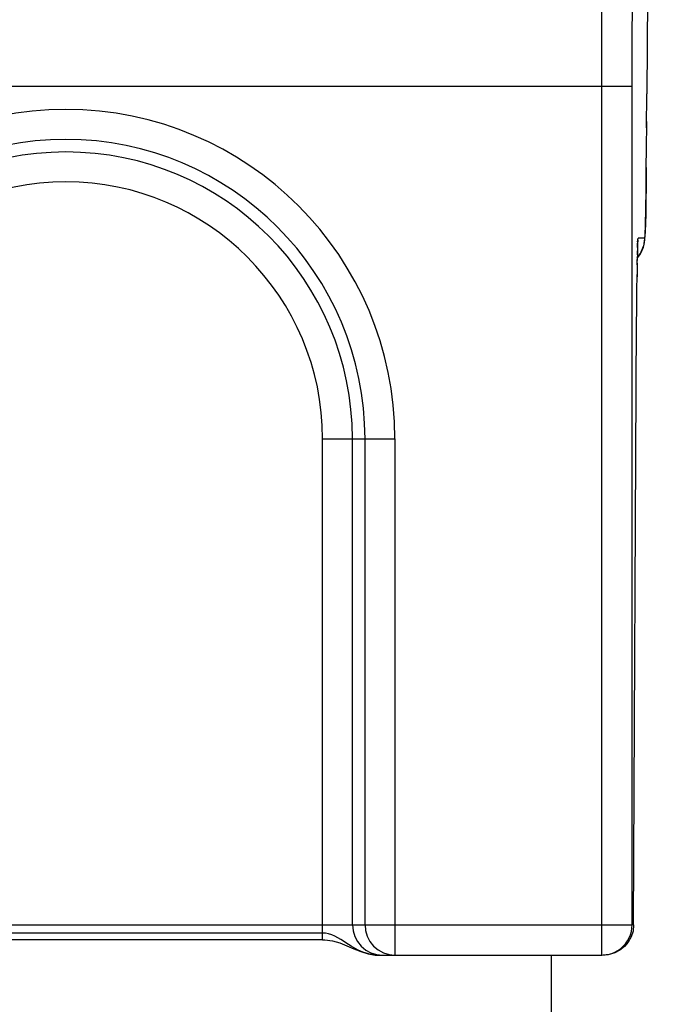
# Model space of a CAD drawing. Extents: x 0 to 420, y 0 to 297.
# Tile 34 of 124: x 51.43 to 55.62, y 153.34 to 159.82. Entities that reach past the tile are written whole.
import ezdxf

# ---------------------------------------------------------------- set-up
doc = ezdxf.new("R2010")
doc.units = 0
doc.header["$LTSCALE"] = 23.1
doc.layers.get('0').update_dxf_attribs({"linetype": 'CONTINUOUS'})

msp = doc.modelspace()

# ---------------------------------------------------------------- linework, layer by layer
at = {"color": 7, "linetype": 'CONTINUOUS'}
for p, q in [((55.622447, 170.40638), (55.566672, 159.33638)), ((41.00795, 159.38638), (55.469578, 159.38638)), ((55.269586, 153.66572), (55.269586, 159.38638)), ((55.469578, 153.86572), (55.469578, 159.38638)), ((55.565356, 159.11166), (55.566672, 159.33638)), ((55.566677, 159.335372), (55.566672, 159.33638)), ((55.564239, 158.964769), (55.565623, 159.155236)), ((55.563031, 158.834956), (55.564464, 158.993732)), ((55.562078, 158.749049), (55.563031, 158.834956)), ((55.561096, 158.672986), (55.562078, 158.749049)), ((55.560096, 158.606638), (55.561096, 158.672986)), ((55.559085, 158.549767), (55.560096, 158.606638)), ((55.557396, 158.474925), (55.558071, 158.501995)), ((55.558071, 158.501995), (55.559085, 158.549767)), ((55.556043, 158.43118), (55.556721, 158.45141)), ((55.556721, 158.45141), (55.557396, 158.474925)), ((55.505023, 158.361294), (55.508326, 158.38638)), ((55.552312, 158.38638), (55.508326, 158.38638)), ((55.504006, 158.277229), (55.504558, 158.30344)), ((55.502896, 158.210497), (55.50345, 158.246269)), ((55.504283, 158.29334), (55.503348, 158.239906)), ((55.50304, 158.222301), (55.501889, 158.131409)), ((55.500956, 158.037004), (55.502076, 158.147896)), ((55.500127, 157.931937), (55.501054, 158.048166)), ((55.499369, 157.806182), (55.50012, 157.930966)), ((55.499797, 157.881518), (55.500343, 157.96179)), ((55.479503, 153.86572), (55.499512, 157.832981)), ((55.499262, 157.785374), (55.499257, 157.78638)), ((53.429883, 157.06572), (53.906584, 157.06572)), ((53.429883, 153.767395), (53.429883, 157.06572)), ((53.626844, 153.86572), (53.626844, 157.06572)), ((53.709622, 153.86572), (53.709622, 157.06572)), ((53.906584, 157.06572), (53.906584, 153.66572)), ((41.00795, 153.86572), (55.469578, 153.86572)), ((53.429883, 153.810967), (50.047646, 153.810967)), ((53.429883, 153.767393), (50.047648, 153.767393)), ((53.78538, 153.669563), (53.823806, 153.66572)), ((53.794862, 153.66572), (53.792653, 153.665731)), ((53.794862, 153.66572), (55.269586, 153.66572)), ((54.938764, 138.58572), (54.938764, 153.66572))]:
    msp.add_line(p, q, dxfattribs=at)
for points in [[(55.269586, 159.38638), (55.269655, 159.509685), (55.269829, 159.627098), (55.270117, 159.736808), (55.270488, 159.835329), (55.270923, 159.920378), (55.2714, 159.991855), (55.271887, 160.049082), (55.272398, 160.095495), (55.272932, 160.132471), (55.273505, 160.160669), (55.274137, 160.179578), (55.274822, 160.18638)], [(55.469578, 159.38638), (55.469647, 159.479695), (55.469821, 159.566918), (55.470109, 159.648952), (55.47048, 159.723092), (55.470915, 159.786692), (55.471392, 159.840487), (55.471879, 159.883633), (55.47239, 159.918216), (55.472924, 159.946309), (55.473498, 159.967097), (55.47413, 159.980438), (55.474814, 159.98638)], [(55.563181, 158.851732), (55.561818, 158.729646), (55.56042, 158.628636), (55.558971, 158.546303), (55.557487, 158.480333), (55.555909, 158.431626), (55.554178, 158.400324), (55.545498, 158.334616)], [(55.503617, 158.255931), (55.506505, 158.258891), (55.524041, 158.283653), (55.536286, 158.307528), (55.543852, 158.328029), (55.548288, 158.344829), (55.550611, 158.356999), (55.551927, 158.366181), (55.552763, 158.373641), (55.553346, 158.380019), (55.55383, 158.386298), (55.554247, 158.392561), (55.554634, 158.399208), (55.554999, 158.406277), (55.555353, 158.413927), (55.556043, 158.43118)], [(55.506934, 158.375608), (55.505589, 158.34467), (55.504283, 158.29334)], [(55.503651, 158.257881), (55.525518, 158.28638), (55.545498, 158.334616)], [(55.505101, 158.325012), (55.505618, 158.342026), (55.50586, 158.348799), (55.506086, 158.354403), (55.506286, 158.358721), (55.506413, 158.361111)], [(53.626844, 153.86572), (53.630629, 153.826702), (53.641837, 153.789183), (53.660038, 153.754606), (53.684533, 153.724299), (53.71438, 153.699426), (53.748432, 153.680944), (53.78538, 153.669563)], [(53.709622, 153.86572), (53.713239, 153.827568), (53.724062, 153.790553), (53.741823, 153.756131), (53.766052, 153.725589), (53.796203, 153.700078), (53.830824, 153.681107), (53.868071, 153.669581), (53.906584, 153.66572)], [(55.269586, 153.66572), (55.29201, 153.666981), (55.314161, 153.670751), (55.33577, 153.676989), (55.356532, 153.685609), (55.376162, 153.696484), (55.394419, 153.709465), (55.411054, 153.724351), (55.42593, 153.741001), (55.438906, 153.759284), (55.449768, 153.778934), (55.458361, 153.79968), (55.464572, 153.821252), (55.468324, 153.843356), (55.469578, 153.86572)], [(55.479503, 153.86572), (55.475432, 153.824253), (55.463364, 153.786079), (55.444453, 153.751801), (55.419567, 153.722246), (55.389367, 153.698078), (55.355047, 153.680155), (55.317784, 153.669352), (55.279007, 153.66572)], [(53.710587, 153.680543), (53.695862, 153.685886), (53.680829, 153.692095), (53.665465, 153.699187), (53.649802, 153.707134), (53.633814, 153.715921), (53.617573, 153.725443), (53.601098, 153.735586), (53.584314, 153.746213), (53.56716, 153.757194), (53.549358, 153.768296), (53.530326, 153.779512), (53.510577, 153.78996), (53.490086, 153.798851), (53.469455, 153.805679), (53.449531, 153.80966), (53.429883, 153.810967)], [(53.429883, 153.767395), (53.44406, 153.767035), (53.494648, 153.760089), (53.543175, 153.746046), (53.589835, 153.727703), (53.635722, 153.707763), (53.681904, 153.688993), (53.729349, 153.674196), (53.777292, 153.666378), (53.792655, 153.665731)], [(53.739131, 153.672395), (53.725006, 153.676053), (53.710587, 153.680543)], [(53.792653, 153.665731), (53.780614, 153.666178), (53.766547, 153.667499), (53.752858, 153.669573), (53.739131, 153.672395)]]:
    msp.add_lwpolyline(points, dxfattribs=at)
for radius in [2.16782, 1.970858, 1.88808, 1.691118]:
    msp.add_arc((51.738764, 157.06572), radius, 0, 180, dxfattribs=at)

doc.saveas('drawing.dxf')
